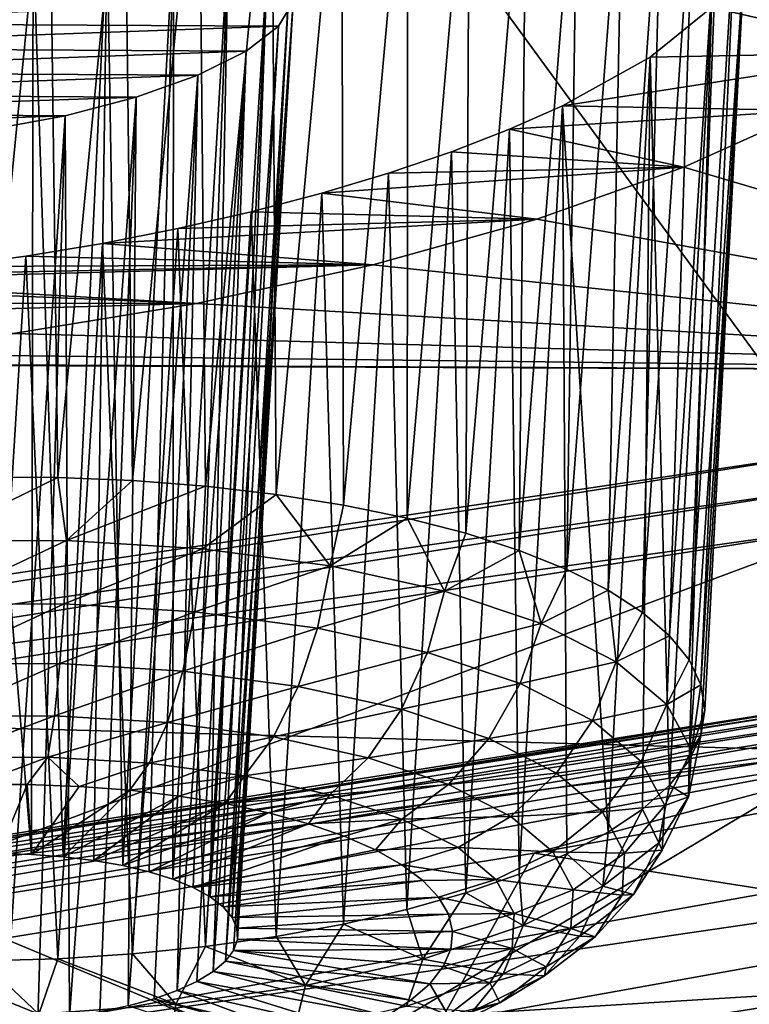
# Model space of a CAD drawing. Header units: metres. Extents: x -90 to 304, y -90 to 74.
# Tile 203 of 256: x 266.22 to 267.67, y -7.03 to -5.08. Entities that reach past the tile are written whole.
import ezdxf

# ---------------------------------------------------------------- set-up
doc = ezdxf.new("R2010")
doc.units = ezdxf.units.M
doc.layers.add('solid_21662050_350', color=7, linetype='CONTINUOUS')

msp = doc.modelspace()

# ---------------------------------------------------------------- linework, layer by layer
at = {"layer": 'solid_21662050_350'}
for points in [[(267.931488, -0.381637, 226.11499), (264.268585, -1.075435, 228.043945), (267.823822, -5.941883, 232.982635)], [(264.268585, -1.075435, 228.043945), (263.459656, -6.631956, 234.899384), (267.823822, -5.941883, 232.982635)], [(266.429047, -4.630435, 183.586655), (266.576996, -4.621542, 183.628082), (266.44574, -5.996089, 183.204346)], [(266.576996, -4.621542, 183.628082), (266.590485, -6.00726, 183.241547), (266.44574, -5.996089, 183.204346)], [(266.576996, -4.621542, 183.628082), (266.721313, -4.617508, 183.683563), (266.590485, -6.00726, 183.241547)], [(266.721313, -4.617508, 183.683563), (266.730408, -6.023486, 183.292786), (266.590485, -6.00726, 183.241547)], [(266.721313, -4.617508, 183.683563), (266.859802, -4.618433, 183.752396), (266.730408, -6.023486, 183.292786)], [(266.859802, -4.618433, 183.752396), (266.863922, -6.044588, 183.357498), (266.730408, -6.023486, 183.292786)], [(266.859802, -4.618433, 183.752396), (266.990997, -4.624295, 183.833801), (266.863922, -6.044588, 183.357498)], [(266.279816, -4.643939, 183.559601), (266.429047, -4.630435, 183.586655), (266.297729, -5.990093, 183.181595)], [(266.429047, -4.630435, 183.586655), (266.44574, -5.996089, 183.204346), (266.297729, -5.990093, 183.181595)], [(266.990997, -4.624295, 183.833801), (266.989594, -6.070335, 183.434982), (266.863922, -6.044588, 183.357498)], [(266.990997, -4.624295, 183.833801), (267.113586, -4.635035, 183.926971), (266.989594, -6.070335, 183.434982)], [(267.113586, -4.635035, 183.926971), (267.106049, -6.100444, 183.524384), (266.989594, -6.070335, 183.434982)], [(267.113586, -4.635035, 183.926971), (267.226379, -4.650539, 184.030945), (267.106049, -6.100444, 183.524384)], [(265.983429, -4.683663, 183.547791), (266.279816, -4.643939, 183.559601), (266.148071, -5.989339, 183.173538)], [(266.279816, -4.643939, 183.559601), (266.297729, -5.990093, 183.181595), (266.148071, -5.989339, 183.173538)], [(267.226379, -4.650539, 184.030945), (267.212036, -6.134587, 183.624725), (267.106049, -6.100444, 183.524384)], [(267.226379, -4.650539, 184.030945), (267.328217, -4.670632, 184.144608), (267.212036, -6.134587, 183.624725)], [(267.328217, -4.670632, 184.144608), (267.306335, -6.172388, 183.734894), (267.212036, -6.134587, 183.624725)], [(267.328217, -4.670632, 184.144608), (267.418091, -4.695103, 184.266785), (267.306335, -6.172388, 183.734894)], [(267.418091, -4.695103, 184.266785), (267.387939, -6.213434, 183.853714), (267.306335, -6.172388, 183.734894)], [(267.418091, -4.695103, 184.266785), (267.495178, -4.723707, 184.39624), (267.387939, -6.213434, 183.853714)], [(267.495178, -4.723707, 184.39624), (267.455963, -6.257275, 183.979858), (267.387939, -6.213434, 183.853714)], [(267.495178, -4.723707, 184.39624), (267.558685, -4.75613, 184.531631), (267.455963, -6.257275, 183.979858)], [(267.558685, -4.75613, 184.531631), (267.509674, -6.303431, 184.111938), (267.455963, -6.257275, 183.979858)], [(267.558685, -4.75613, 184.531631), (267.608093, -4.792055, 184.671631), (267.509674, -6.303431, 184.111938)], [(267.608093, -4.792055, 184.671631), (267.548462, -6.351395, 184.248535), (267.509674, -6.303431, 184.111938)], [(267.608093, -4.792055, 184.671631), (267.642944, -4.831112, 184.814789), (267.548462, -6.351395, 184.248535)], [(267.642944, -4.831112, 184.814789), (267.571899, -6.400643, 184.388123), (267.548462, -6.351395, 184.248535)], [(267.642944, -4.831112, 184.814789), (267.662903, -4.872916, 184.959747), (267.571899, -6.400643, 184.388123)], [(267.662903, -4.872916, 184.959747), (267.579742, -6.450634, 184.529205), (267.571899, -6.400643, 184.388123)], [(267.662903, -4.872916, 184.959747), (267.657776, -4.963108, 185.249359), (267.579742, -6.450634, 184.529205)], [(266.395813, -4.912799, 184.466095), (266.249084, -4.918561, 184.415115), (266.308655, -6.741299, 183.921295)], [(266.395813, -4.912799, 184.466095), (266.308655, -6.741299, 183.921295), (266.369385, -6.748651, 183.944412)], [(266.395813, -4.912799, 184.466095), (266.369385, -6.748651, 183.944412), (266.426453, -6.758633, 183.974777)], [(266.527161, -4.919185, 184.549133), (266.395813, -4.912799, 184.466095), (266.426453, -6.758633, 183.974777)], [(266.249084, -4.918561, 184.415115), (266.096832, -4.935926, 184.399109), (266.24527, -6.736704, 183.905853)], [(266.249084, -4.918561, 184.415115), (266.24527, -6.736704, 183.905853), (266.308655, -6.741299, 183.921295)], [(266.527161, -4.919185, 184.549133), (266.426453, -6.758633, 183.974777), (266.478851, -6.771071, 184.011887)], [(266.527161, -4.919185, 184.549133), (266.478851, -6.771071, 184.011887), (266.525696, -6.785763, 184.055115)], [(266.63501, -4.937315, 184.659027), (266.527161, -4.919185, 184.549133), (266.525696, -6.785763, 184.055115)], [(266.096832, -4.935926, 184.399109), (266.180328, -6.734943, 183.898315), (266.24527, -6.736704, 183.905853)], [(266.63501, -4.937315, 184.659027), (266.525696, -6.785763, 184.055115), (266.566193, -6.802446, 184.103683)], [(266.63501, -4.937315, 184.659027), (266.566193, -6.802446, 184.103683), (266.599609, -6.820838, 184.156799)], [(266.713043, -4.966039, 184.789078), (266.63501, -4.937315, 184.659027), (266.599609, -6.820838, 184.156799)], [(266.713043, -4.966039, 184.789078), (266.599609, -6.820838, 184.156799), (266.625427, -6.840626, 184.213547)], [(266.713043, -4.966039, 184.789078), (266.625427, -6.840626, 184.213547), (266.643188, -6.86147, 184.272934)], [(266.756927, -5.00359, 184.931427), (266.713043, -4.966039, 184.789078), (266.643188, -6.86147, 184.272934)], [(267.657776, -4.963108, 185.249359), (267.593109, -5.059128, 185.529251), (267.548431, -6.550657, 184.809586)], [(267.657776, -4.963108, 185.249359), (267.548431, -6.550657, 184.809586), (267.571899, -6.500823, 184.670197)], [(267.657776, -4.963108, 185.249359), (267.571899, -6.500823, 184.670197), (267.579742, -6.450634, 184.529205)], [(266.756927, -5.00359, 184.931427), (265.597839, -5.090058, 184.661179), (265.691925, -5.042747, 184.55278)], [(266.764313, -5.047742, 185.077774), (265.597839, -5.090058, 184.661179), (266.756927, -5.00359, 184.931427)], [(266.756927, -5.00359, 184.931427), (266.643188, -6.86147, 184.272934), (266.652557, -6.88302, 184.333984)], [(266.756927, -5.00359, 184.931427), (266.652557, -6.88302, 184.333984), (266.653412, -6.904891, 184.395599)], [(266.764313, -5.047742, 185.077774), (266.756927, -5.00359, 184.931427), (266.653412, -6.904891, 184.395599)], [(266.764313, -5.047742, 185.077774), (266.734955, -5.095927, 185.21965), (265.597839, -5.090058, 184.661179)], [(266.764313, -5.047742, 185.077774), (266.629639, -6.948143, 184.516449), (266.734955, -5.095927, 185.21965)], [(266.764313, -5.047742, 185.077774), (266.645721, -6.926727, 184.456787), (266.629639, -6.948143, 184.516449)], [(266.764313, -5.047742, 185.077774), (266.653412, -6.904891, 184.395599), (266.645721, -6.926727, 184.456787)], [(267.593109, -5.059128, 185.529251), (268.12027, -5.033998, 185.720337), (267.984314, -5.147539, 186.022659)], [(267.471497, -5.157291, 185.788727), (267.593109, -5.059128, 185.529251), (267.984314, -5.147539, 186.022659)], [(267.471497, -5.157291, 185.788727), (267.509644, -6.599591, 184.945831), (267.593109, -5.059128, 185.529251)], [(267.548431, -6.550657, 184.809586), (267.593109, -5.059128, 185.529251), (267.509644, -6.599591, 184.945831)], [(265.597839, -5.090058, 184.661179), (266.734955, -5.095927, 185.21965), (265.534241, -5.139066, 184.789474)], [(266.670624, -5.145404, 185.34903), (265.534241, -5.139066, 184.789474), (266.734955, -5.095927, 185.21965)], [(266.605408, -6.968776, 184.573578), (266.734955, -5.095927, 185.21965), (266.629639, -6.948143, 184.516449)], [(266.670624, -5.145404, 185.34903), (266.734955, -5.095927, 185.21965), (266.605408, -6.968776, 184.573578)], [(265.504974, -5.186944, 184.930328), (265.534241, -5.139066, 184.789474), (266.670624, -5.145404, 185.34903)], [(265.504974, -5.186944, 184.930328), (266.670624, -5.145404, 185.34903), (266.57489, -5.193332, 185.458435)], [(266.670624, -5.145404, 185.34903), (266.573425, -6.988276, 184.627213), (266.534302, -7.006299, 184.676407)], [(266.57489, -5.193332, 185.458435), (266.670624, -5.145404, 185.34903), (266.534302, -7.006299, 184.676407)], [(266.670624, -5.145404, 185.34903), (266.605408, -6.968776, 184.573578), (266.573425, -6.988276, 184.627213)], [(267.297546, -5.253818, 186.017746), (267.984314, -5.147539, 186.022659), (267.78772, -5.263134, 186.302231)], [(267.471497, -5.157291, 185.788727), (267.984314, -5.147539, 186.022659), (267.297546, -5.253818, 186.017746)], [(267.471497, -5.157291, 185.788727), (267.297546, -5.253818, 186.017746), (267.387909, -6.692633, 185.202972)], [(267.471497, -5.157291, 185.788727), (267.387909, -6.692633, 185.202972), (267.455933, -6.64709, 185.077438)], [(267.471497, -5.157291, 185.788727), (267.455933, -6.64709, 185.077438), (267.509644, -6.599591, 184.945831)], [(265.504974, -5.186944, 184.930328), (266.57489, -5.193332, 185.458435), (265.51181, -5.230739, 185.075027)], [(265.51181, -5.230739, 185.075027), (266.57489, -5.193332, 185.458435), (266.453125, -5.236928, 185.541458)], [(266.57489, -5.193332, 185.458435), (266.488678, -7.022553, 184.720367), (266.437317, -7.036745, 184.758286)], [(266.453125, -5.236928, 185.541458), (266.57489, -5.193332, 185.458435), (266.437317, -7.036745, 184.758286)], [(266.57489, -5.193332, 185.458435), (266.534302, -7.006299, 184.676407), (266.488678, -7.022553, 184.720367)], [(265.51181, -5.230739, 185.075027), (266.453125, -5.236928, 185.541458), (265.554016, -5.267955, 185.215225)], [(265.554016, -5.267955, 185.215225), (266.453125, -5.236928, 185.541458), (266.312317, -5.273606, 185.593048)], [(266.312317, -5.273606, 185.593048), (266.453125, -5.236928, 185.541458), (266.321014, -7.058031, 184.813599)], [(266.453125, -5.236928, 185.541458), (266.381104, -7.048639, 184.789551), (266.321014, -7.058031, 184.813599)], [(266.453125, -5.236928, 185.541458), (266.437317, -7.036745, 184.758286), (266.381104, -7.048639, 184.789551)], [(267.297546, -5.253818, 186.017746), (267.78772, -5.263134, 186.302231), (267.192902, -5.300291, 186.117981)], [(267.297546, -5.253818, 186.017746), (267.192902, -5.300291, 186.117981), (267.211975, -6.775879, 185.430389)], [(267.192902, -5.300291, 186.117981), (267.78772, -5.263134, 186.302231), (267.537842, -5.37517, 186.544586)], [(267.297546, -5.253818, 186.017746), (267.211975, -6.775879, 185.430389), (267.306274, -6.73572, 185.32106)], [(267.297546, -5.253818, 186.017746), (267.306274, -6.73572, 185.32106), (267.387909, -6.692633, 185.202972)], [(267.537842, -5.37517, 186.544586), (267.78772, -5.263134, 186.302231), (268.906647, -5.780262, 188.682922)], [(265.554016, -5.267955, 185.215225), (266.312317, -5.273606, 185.593048), (265.629089, -5.296626, 185.343369)], [(265.629089, -5.296626, 185.343369), (266.312317, -5.273606, 185.593048), (266.160645, -5.301126, 185.609924)], [(266.160645, -5.301126, 185.609924), (266.312317, -5.273606, 185.593048), (266.193359, -7.06871, 184.838608)], [(266.312317, -5.273606, 185.593048), (266.258087, -7.064759, 184.830048), (266.193359, -7.06871, 184.838608)], [(266.312317, -5.273606, 185.593048), (266.321014, -7.058031, 184.813599), (266.258087, -7.064759, 184.830048)], [(267.192902, -5.300291, 186.117981), (267.537842, -5.37517, 186.544586), (267.077759, -5.344949, 186.207352)], [(267.192902, -5.300291, 186.117981), (267.077759, -5.344949, 186.207352), (267.105988, -6.812672, 185.529785)], [(267.192902, -5.300291, 186.117981), (267.105988, -6.812672, 185.529785), (267.211975, -6.775879, 185.430389)], [(267.077759, -5.344949, 186.207352), (267.537842, -5.37517, 186.544586), (266.953217, -5.387358, 186.284927)], [(267.077759, -5.344949, 186.207352), (266.953217, -5.387358, 186.284927), (266.989532, -6.845694, 185.618134)], [(267.077759, -5.344949, 186.207352), (266.989532, -6.845694, 185.618134), (267.105988, -6.812672, 185.529785)], [(266.820496, -5.427077, 186.34993), (267.537842, -5.37517, 186.544586), (267.246765, -5.477995, 186.73735)], [(266.953217, -5.387358, 186.284927), (267.537842, -5.37517, 186.544586), (266.820496, -5.427077, 186.34993)], [(267.246765, -5.477995, 186.73735), (267.537842, -5.37517, 186.544586), (268.906647, -5.780262, 188.682922)], [(266.953217, -5.387358, 186.284927), (266.820496, -5.427077, 186.34993), (266.863861, -6.874584, 185.694489)], [(266.953217, -5.387358, 186.284927), (266.863861, -6.874584, 185.694489), (266.989532, -6.845694, 185.618134)], [(266.820496, -5.427077, 186.34993), (267.246765, -5.477995, 186.73735), (266.680847, -5.463708, 186.401657)], [(266.820496, -5.427077, 186.34993), (266.680847, -5.463708, 186.401657), (266.730316, -6.899025, 185.758011)], [(266.820496, -5.427077, 186.34993), (266.730316, -6.899025, 185.758011), (266.863861, -6.874584, 185.694489)], [(266.386444, -5.526193, 186.463165), (267.246765, -5.477995, 186.73735), (266.921997, -5.568902, 186.875443)], [(266.535706, -5.49686, 186.439545), (267.246765, -5.477995, 186.73735), (266.386444, -5.526193, 186.463165)], [(266.680847, -5.463708, 186.401657), (267.246765, -5.477995, 186.73735), (266.535706, -5.49686, 186.439545)], [(266.680847, -5.463708, 186.401657), (266.535706, -5.49686, 186.439545), (266.590424, -6.91875, 185.807999)], [(266.680847, -5.463708, 186.401657), (266.590424, -6.91875, 185.807999), (266.730316, -6.899025, 185.758011)], [(266.921997, -5.568902, 186.875443), (267.246765, -5.477995, 186.73735), (268.906647, -5.780262, 188.682922)], [(266.535706, -5.49686, 186.439545), (266.386444, -5.526193, 186.463165), (266.445648, -6.933542, 185.843903)], [(266.535706, -5.49686, 186.439545), (266.445648, -6.933542, 185.843903), (266.590424, -6.91875, 185.807999)], [(266.386444, -5.526193, 186.463165), (266.921997, -5.568902, 186.875443), (266.234619, -5.551394, 186.47226)], [(266.386444, -5.526193, 186.463165), (266.234619, -5.551394, 186.47226), (266.297638, -6.94324, 185.865341)], [(266.386444, -5.526193, 186.463165), (266.297638, -6.94324, 185.865341), (266.445648, -6.933542, 185.843903)], [(266.234619, -5.551394, 186.47226), (266.921997, -5.568902, 186.875443), (266.081757, -5.572191, 186.46669)], [(266.234619, -5.551394, 186.47226), (266.081757, -5.572191, 186.46669), (266.14798, -6.947736, 185.872055)], [(266.234619, -5.551394, 186.47226), (266.14798, -6.947736, 185.872055), (266.297638, -6.94324, 185.865341)], [(265.779114, -5.599738, 186.411804), (266.921997, -5.568902, 186.875443), (266.572479, -5.645319, 186.954987)], [(265.929413, -5.588365, 186.446472), (266.921997, -5.568902, 186.875443), (265.779114, -5.599738, 186.411804)], [(266.081757, -5.572191, 186.46669), (266.921997, -5.568902, 186.875443), (265.929413, -5.588365, 186.446472)], [(266.572479, -5.645319, 186.954987), (266.921997, -5.568902, 186.875443), (268.906647, -5.780262, 188.682922)], [(265.632507, -5.606193, 186.363052), (266.572479, -5.645319, 186.954987), (264.43927, -5.642245, 185.930969)], [(265.779114, -5.599738, 186.411804), (266.572479, -5.645319, 186.954987), (265.632507, -5.606193, 186.363052)], [(264.43927, -5.642245, 185.930969), (266.572479, -5.645319, 186.954987), (264.636047, -5.698864, 186.20665)], [(264.636047, -5.698864, 186.20665), (266.572479, -5.645319, 186.954987), (266.209747, -5.704461, 186.972641)], [(266.209747, -5.704461, 186.972641), (266.572479, -5.645319, 186.954987), (268.906647, -5.780262, 188.682922)], [(265.846375, -5.744241, 186.927719), (266.209747, -5.704461, 186.972641), (268.906647, -5.780262, 188.682922)], [(265.493591, -5.763305, 186.821304), (265.846375, -5.744241, 186.927719), (268.906647, -5.780262, 188.682922)], [(264.461792, -6.439794, 188.642593), (265.369202, -5.764966, 186.767532), (268.906647, -5.780262, 188.682922)], [(265.369202, -5.764966, 186.767532), (265.493591, -5.763305, 186.821304), (268.906647, -5.780262, 188.682922)], [(264.461792, -6.439794, 188.642593), (268.906647, -5.780262, 188.682922), (267.867889, -6.532028, 190.771042)], [(267.856689, -6.006727, 233.029129), (267.823822, -5.941883, 232.982635), (263.459656, -6.631956, 234.899384)], [(267.856689, -6.006727, 233.029129), (263.459656, -6.631956, 234.899384), (263.487335, -6.697591, 234.94809)], [(267.883118, -6.08453, 233.055435), (267.856689, -6.006727, 233.029129), (263.487335, -6.697591, 234.94809)], [(266.039276, -6.116412, 183.1586), (266.148071, -5.989339, 183.173538), (266.297729, -5.990093, 183.181595)], [(266.315155, -6.114775, 183.164932), (266.039276, -6.116412, 183.1586), (266.297729, -5.990093, 183.181595)], [(266.315155, -6.114775, 183.164932), (266.297729, -5.990093, 183.181595), (266.44574, -5.996089, 183.204346)], [(266.315155, -6.114775, 183.164932), (266.44574, -5.996089, 183.204346), (266.590485, -6.00726, 183.241547)], [(266.584686, -6.131198, 183.221878), (266.315155, -6.114775, 183.164932), (266.590485, -6.00726, 183.241547)], [(266.584686, -6.131198, 183.221878), (266.590485, -6.00726, 183.241547), (266.730408, -6.023486, 183.292786)], [(266.837494, -6.165049, 183.327209), (266.584686, -6.131198, 183.221878), (266.730408, -6.023486, 183.292786)], [(266.837494, -6.165049, 183.327209), (266.730408, -6.023486, 183.292786), (266.863922, -6.044588, 183.357498)], [(266.837494, -6.165049, 183.327209), (266.863922, -6.044588, 183.357498), (266.989594, -6.070335, 183.434982)], [(263.509583, -6.776058, 234.976227), (267.883118, -6.08453, 233.055435), (263.487335, -6.697591, 234.94809)], [(263.550262, -7.696052, 234.626877), (267.883118, -6.08453, 233.055435), (263.509583, -6.776058, 234.976227)], [(263.550262, -7.696052, 234.626877), (267.930145, -7.002074, 232.69928), (267.883118, -6.08453, 233.055435)], [(267.063873, -6.215027, 183.476913), (266.837494, -6.165049, 183.327209), (266.989594, -6.070335, 183.434982)], [(267.063873, -6.215027, 183.476913), (266.989594, -6.070335, 183.434982), (267.106049, -6.100444, 183.524384)], [(267.063873, -6.215027, 183.476913), (267.106049, -6.100444, 183.524384), (267.212036, -6.134587, 183.624725)], [(266.045044, -6.241857, 183.171631), (266.039276, -6.116412, 183.1586), (266.315155, -6.114775, 183.164932)], [(266.045044, -6.241857, 183.171631), (266.315155, -6.114775, 183.164932), (266.310272, -6.240284, 183.177719)], [(266.310272, -6.240284, 183.177719), (266.315155, -6.114775, 183.164932), (266.584686, -6.131198, 183.221878)], [(266.310272, -6.240284, 183.177719), (266.584686, -6.131198, 183.221878), (266.569366, -6.256072, 183.232452)], [(266.569366, -6.256072, 183.232452), (266.584686, -6.131198, 183.221878), (266.837494, -6.165049, 183.327209)], [(267.255096, -6.279212, 183.665237), (267.063873, -6.215027, 183.476913), (267.212036, -6.134587, 183.624725)], [(267.255096, -6.279212, 183.665237), (267.212036, -6.134587, 183.624725), (267.306335, -6.172388, 183.734894)], [(266.569366, -6.256072, 183.232452), (266.837494, -6.165049, 183.327209), (266.812408, -6.288614, 183.333725)], [(266.812408, -6.288614, 183.333725), (266.837494, -6.165049, 183.327209), (267.063873, -6.215027, 183.476913)], [(267.255096, -6.279212, 183.665237), (267.306335, -6.172388, 183.734894), (267.387939, -6.213434, 183.853714)], [(266.812408, -6.288614, 183.333725), (267.063873, -6.215027, 183.476913), (267.030029, -6.336659, 183.477646)], [(267.030029, -6.336659, 183.477646), (267.063873, -6.215027, 183.476913), (267.255096, -6.279212, 183.665237)], [(267.40387, -6.355136, 183.884918), (267.255096, -6.279212, 183.665237), (267.387939, -6.213434, 183.853714)], [(267.40387, -6.355136, 183.884918), (267.387939, -6.213434, 183.853714), (267.455963, -6.257275, 183.979858)], [(266.045044, -6.241857, 183.171631), (266.310272, -6.240284, 183.177719), (266.052704, -6.35995, 183.215607)], [(266.310272, -6.240284, 183.177719), (266.302002, -6.358471, 183.221344), (266.052704, -6.35995, 183.215607)], [(266.310272, -6.240284, 183.177719), (266.569366, -6.256072, 183.232452), (266.302002, -6.358471, 183.221344)], [(266.569366, -6.256072, 183.232452), (266.545563, -6.373312, 183.272797), (266.302002, -6.358471, 183.221344)], [(266.569366, -6.256072, 183.232452), (266.812408, -6.288614, 183.333725), (266.545563, -6.373312, 183.272797)], [(267.40387, -6.355136, 183.884918), (267.455963, -6.257275, 183.979858), (267.509674, -6.303431, 184.111938)], [(267.030029, -6.336659, 183.477646), (267.255096, -6.279212, 183.665237), (267.213867, -6.398362, 183.658676)], [(267.213867, -6.398362, 183.658676), (267.255096, -6.279212, 183.665237), (267.40387, -6.355136, 183.884918)], [(266.812408, -6.288614, 183.333725), (266.773987, -6.4039, 183.367981), (266.545563, -6.373312, 183.272797)], [(266.812408, -6.288614, 183.333725), (267.030029, -6.336659, 183.477646), (266.773987, -6.4039, 183.367981)], [(267.504425, -6.439883, 184.127518), (267.40387, -6.355136, 183.884918), (267.509674, -6.303431, 184.111938)], [(267.504425, -6.439883, 184.127518), (267.509674, -6.303431, 184.111938), (267.548462, -6.351395, 184.248535)], [(267.030029, -6.336659, 183.477646), (266.978546, -6.449062, 183.503265), (266.773987, -6.4039, 183.367981)], [(267.030029, -6.336659, 183.477646), (267.213867, -6.398362, 183.658676), (266.978546, -6.449062, 183.503265)], [(270.291382, -6.349554, 230.886826), (265.975616, -7.122366, 233.033401), (270.29129, -6.490698, 230.83606)], [(267.930145, -7.002074, 232.69928), (265.975616, -7.122366, 233.033401), (270.291382, -6.349554, 230.886826)], [(267.213867, -6.398362, 183.658676), (267.40387, -6.355136, 183.884918), (267.356873, -6.471352, 183.869858)], [(269.408295, -6.349122, 232.33696), (269.053619, -7.018403, 232.301804), (267.241333, -6.734066, 233.406189)], [(268.026978, -6.524454, 233.07164), (269.408295, -6.349122, 232.33696), (267.241333, -6.734066, 233.406189)], [(267.356873, -6.471352, 183.869858), (267.40387, -6.355136, 183.884918), (267.504425, -6.439883, 184.127518)], [(267.504425, -6.439883, 184.127518), (267.548462, -6.351395, 184.248535), (267.571899, -6.400643, 184.388123)], [(266.052704, -6.35995, 183.215607), (266.302002, -6.358471, 183.221344), (266.061737, -6.463161, 183.287766)], [(266.302002, -6.358471, 183.221344), (266.290894, -6.461802, 183.29303), (266.061737, -6.463161, 183.287766)], [(266.302002, -6.358471, 183.221344), (266.545563, -6.373312, 183.272797), (266.290894, -6.461802, 183.29303)], [(266.545563, -6.373312, 183.272797), (266.51474, -6.475442, 183.340317), (266.290894, -6.461802, 183.29303)], [(266.545563, -6.373312, 183.272797), (266.773987, -6.4039, 183.367981), (266.51474, -6.475442, 183.340317)], [(268.101074, -6.396084, 233.270111), (268.068451, -6.418318, 233.195038), (263.666901, -7.115708, 235.132111)], [(263.694427, -7.094285, 235.209442), (268.101074, -6.396084, 233.270111), (263.666901, -7.115708, 235.132111)], [(268.138367, -6.397356, 233.346298), (268.101074, -6.396084, 233.270111), (263.694427, -7.094285, 235.209442)], [(263.725861, -7.096483, 235.288193), (268.138367, -6.397356, 233.346298), (263.694427, -7.094285, 235.209442)], [(263.725861, -7.096483, 235.288193), (268.177338, -6.422031, 233.417496), (268.138367, -6.397356, 233.346298)], [(266.773987, -6.4039, 183.367981), (266.724731, -6.503558, 183.427811), (266.51474, -6.475442, 183.340317)], [(266.773987, -6.4039, 183.367981), (266.978546, -6.449062, 183.503265), (266.724731, -6.503558, 183.427811)], [(267.213867, -6.398362, 183.658676), (267.151367, -6.507062, 183.673431), (266.978546, -6.449062, 183.503265)], [(267.213867, -6.398362, 183.658676), (267.356873, -6.471352, 183.869858), (267.151367, -6.507062, 183.673431)], [(267.552917, -6.530195, 184.383743), (267.504425, -6.439883, 184.127518), (267.571899, -6.400643, 184.388123)], [(267.552917, -6.530195, 184.383743), (267.571899, -6.400643, 184.388123), (267.579742, -6.450634, 184.529205)], [(268.068451, -6.418318, 233.195038), (268.04306, -6.462279, 233.12706), (263.645508, -7.159039, 235.062393)], [(263.666901, -7.115708, 235.132111), (268.068451, -6.418318, 233.195038), (263.645508, -7.159039, 235.062393)], [(263.725861, -7.096483, 235.288193), (263.758698, -7.122127, 235.362091), (268.177338, -6.422031, 233.417496)], [(268.177338, -6.422031, 233.417496), (263.758698, -7.122127, 235.362091), (268.214691, -6.467794, 233.477661)], [(263.392914, -7.090074, 190.448822), (264.461792, -6.439794, 188.642593), (267.867889, -6.532028, 190.771042)], [(266.978546, -6.449062, 183.503265), (266.91275, -6.545069, 183.552155), (266.724731, -6.503558, 183.427811)], [(266.978546, -6.449062, 183.503265), (267.151367, -6.507062, 183.673431), (266.91275, -6.545069, 183.552155)], [(267.356873, -6.471352, 183.869858), (267.504425, -6.439883, 184.127518), (267.453552, -6.552822, 184.103088)], [(267.453552, -6.552822, 184.103088), (267.504425, -6.439883, 184.127518), (267.552917, -6.530195, 184.383743)], [(267.552917, -6.530195, 184.383743), (267.579742, -6.450634, 184.529205), (267.571899, -6.500823, 184.670197)], [(268.04306, -6.462279, 233.12706), (268.026978, -6.524454, 233.07164), (263.631958, -7.220814, 235.005859)], [(263.645508, -7.159039, 235.062393), (268.04306, -6.462279, 233.12706), (263.631958, -7.220814, 235.005859)], [(263.758698, -7.122127, 235.362091), (266.023041, -6.833212, 234.492645), (268.214691, -6.467794, 233.477661)], [(268.214691, -6.467794, 233.477661), (266.023041, -6.833212, 234.492645), (268.283081, -7.776228, 234.939499)], [(266.061737, -6.463161, 183.287766), (266.290894, -6.461802, 183.29303), (266.071594, -6.54491, 183.383469)], [(266.290894, -6.461802, 183.29303), (266.277618, -6.543688, 183.388199), (266.071594, -6.54491, 183.383469)], [(266.290894, -6.461802, 183.29303), (266.51474, -6.475442, 183.340317), (266.277618, -6.543688, 183.388199)], [(267.356873, -6.471352, 183.869858), (267.285797, -6.57567, 183.871933), (267.151367, -6.507062, 183.673431)], [(267.356873, -6.471352, 183.869858), (267.453552, -6.552822, 184.103088), (267.285797, -6.57567, 183.871933)], [(269.053619, -7.018403, 232.301804), (270.29129, -6.490698, 230.83606), (265.975616, -7.263497, 232.98259)], [(265.975616, -7.122366, 233.033401), (265.975616, -7.263497, 232.98259), (270.29129, -6.490698, 230.83606)], [(266.51474, -6.475442, 183.340317), (266.478912, -6.555953, 183.430725), (266.277618, -6.543688, 183.388199)], [(266.51474, -6.475442, 183.340317), (266.724731, -6.503558, 183.427811), (266.478912, -6.555953, 183.430725)], [(266.724731, -6.503558, 183.427811), (266.667725, -6.581234, 183.509399), (266.478912, -6.555953, 183.430725)], [(266.724731, -6.503558, 183.427811), (266.91275, -6.545069, 183.552155), (266.667725, -6.581234, 183.509399)], [(267.151367, -6.507062, 183.673431), (267.071594, -6.598379, 183.708557), (266.91275, -6.545069, 183.552155)], [(267.151367, -6.507062, 183.673431), (267.285797, -6.57567, 183.871933), (267.071594, -6.598379, 183.708557)], [(267.547516, -6.622602, 184.643707), (267.571899, -6.500823, 184.670197), (267.548431, -6.550657, 184.809586)], [(267.547516, -6.622602, 184.643707), (267.552917, -6.530195, 184.383743), (267.571899, -6.500823, 184.670197)], [(263.392914, -7.090074, 190.448822), (267.867889, -6.532028, 190.771042), (266.659058, -7.254033, 192.776489)], [(263.631958, -7.220814, 235.005859), (268.026978, -6.524454, 233.07164), (265.030548, -7.089263, 234.392776)], [(268.026978, -6.524454, 233.07164), (267.241333, -6.734066, 233.406189), (265.030548, -7.089263, 234.392776)], [(266.659058, -7.254033, 192.776489), (267.867889, -6.532028, 190.771042), (270.24115, -7.142975, 194.676758)], [(267.453552, -6.552822, 184.103088), (267.552917, -6.530195, 184.383743), (267.500183, -6.639642, 184.349396)], [(267.500183, -6.639642, 184.349396), (267.552917, -6.530195, 184.383743), (267.547516, -6.622602, 184.643707)], [(266.071594, -6.54491, 183.383469), (266.277618, -6.543688, 183.388199), (266.133484, -6.598419, 183.494278)], [(266.277618, -6.543688, 183.388199), (266.237244, -6.598291, 183.498032), (266.133484, -6.598419, 183.494278)], [(266.277618, -6.543688, 183.388199), (266.339966, -6.602057, 183.512711), (266.237244, -6.598291, 183.498032)], [(266.277618, -6.543688, 183.388199), (266.478912, -6.555953, 183.430725), (266.339966, -6.602057, 183.512711)], [(266.91275, -6.545069, 183.552155), (266.836761, -6.618558, 183.621201), (266.667725, -6.581234, 183.509399)], [(266.91275, -6.545069, 183.552155), (267.071594, -6.598379, 183.708557), (266.836761, -6.618558, 183.621201)], [(267.453552, -6.552822, 184.103088), (267.376678, -6.65225, 184.091171), (267.285797, -6.57567, 183.871933)], [(267.453552, -6.552822, 184.103088), (267.500183, -6.639642, 184.349396), (267.376678, -6.65225, 184.091171)], [(267.547516, -6.622602, 184.643707), (267.548431, -6.550657, 184.809586), (267.509644, -6.599591, 184.945831)], [(266.478912, -6.555953, 183.430725), (266.440369, -6.609671, 183.538132), (266.339966, -6.602057, 183.512711)], [(266.478912, -6.555953, 183.430725), (266.667725, -6.581234, 183.509399), (266.440369, -6.609671, 183.538132)], [(266.667725, -6.581234, 183.509399), (266.53717, -6.621036, 183.573975), (266.440369, -6.609671, 183.538132)], [(266.667725, -6.581234, 183.509399), (266.62915, -6.63601, 183.619781), (266.53717, -6.621036, 183.573975)], [(266.667725, -6.581234, 183.509399), (266.836761, -6.618558, 183.621201), (266.62915, -6.63601, 183.619781)], [(267.285797, -6.57567, 183.871933), (267.195129, -6.66144, 183.891022), (267.071594, -6.598379, 183.708557)], [(267.285797, -6.57567, 183.871933), (267.376678, -6.65225, 184.091171), (267.195129, -6.66144, 183.891022)], [(266.237244, -6.598291, 183.498032), (266.180328, -6.734943, 183.898315), (266.133484, -6.598419, 183.494278)], [(266.237244, -6.598291, 183.498032), (266.24527, -6.736704, 183.905853), (266.180328, -6.734943, 183.898315)], [(266.339966, -6.602057, 183.512711), (266.24527, -6.736704, 183.905853), (266.237244, -6.598291, 183.498032)], [(266.440369, -6.609671, 183.538132), (266.24527, -6.736704, 183.905853), (266.339966, -6.602057, 183.512711)], [(266.440369, -6.609671, 183.538132), (266.308655, -6.741299, 183.921295), (266.24527, -6.736704, 183.905853)], [(266.53717, -6.621036, 183.573975), (266.308655, -6.741299, 183.921295), (266.440369, -6.609671, 183.538132)], [(267.071594, -6.598379, 183.708557), (266.979584, -6.666492, 183.761826), (266.836761, -6.618558, 183.621201)], [(267.071594, -6.598379, 183.708557), (267.195129, -6.66144, 183.891022), (266.979584, -6.666492, 183.761826)], [(267.488373, -6.713553, 184.897446), (267.509644, -6.599591, 184.945831), (267.455933, -6.64709, 185.077438)], [(267.547516, -6.622602, 184.643707), (267.509644, -6.599591, 184.945831), (267.488373, -6.713553, 184.897446)], [(266.53717, -6.621036, 183.573975), (266.369385, -6.748651, 183.944412), (266.308655, -6.741299, 183.921295)], [(266.62915, -6.63601, 183.619781), (266.369385, -6.748651, 183.944412), (266.53717, -6.621036, 183.573975)], [(266.836761, -6.618558, 183.621201), (266.715149, -6.654404, 183.674988), (266.62915, -6.63601, 183.619781)], [(266.836761, -6.618558, 183.621201), (266.794098, -6.675986, 183.738892), (266.715149, -6.654404, 183.674988)], [(266.836761, -6.618558, 183.621201), (266.979584, -6.666492, 183.761826), (266.794098, -6.675986, 183.738892)], [(267.494965, -6.728477, 184.599319), (267.547516, -6.622602, 184.643707), (267.488373, -6.713553, 184.897446)], [(267.500183, -6.639642, 184.349396), (267.547516, -6.622602, 184.643707), (267.494965, -6.728477, 184.599319)], [(266.62915, -6.63601, 183.619781), (266.426453, -6.758633, 183.974777), (266.369385, -6.748651, 183.944412)], [(266.715149, -6.654404, 183.674988), (266.426453, -6.758633, 183.974777), (266.62915, -6.63601, 183.619781)], [(267.500183, -6.639642, 184.349396), (267.420502, -6.73386, 184.322693), (267.376678, -6.65225, 184.091171)], [(267.377777, -6.799552, 185.135208), (267.455933, -6.64709, 185.077438), (267.387909, -6.692633, 185.202972)], [(267.377777, -6.799552, 185.135208), (267.488373, -6.713553, 184.897446), (267.455933, -6.64709, 185.077438)], [(267.500183, -6.639642, 184.349396), (267.494965, -6.728477, 184.599319), (267.420502, -6.73386, 184.322693)], [(266.715149, -6.654404, 183.674988), (266.478851, -6.771071, 184.011887), (266.426453, -6.758633, 183.974777)], [(266.794098, -6.675986, 183.738892), (266.478851, -6.771071, 184.011887), (266.715149, -6.654404, 183.674988)], [(266.979584, -6.666492, 183.761826), (266.86499, -6.700487, 183.810684), (266.794098, -6.675986, 183.738892)], [(266.979584, -6.666492, 183.761826), (266.926971, -6.727596, 183.889481), (266.86499, -6.700487, 183.810684)], [(266.979584, -6.666492, 183.761826), (267.090698, -6.723194, 183.925888), (266.926971, -6.727596, 183.889481)], [(267.195129, -6.66144, 183.891022), (267.090698, -6.723194, 183.925888), (266.979584, -6.666492, 183.761826)], [(267.195129, -6.66144, 183.891022), (267.278656, -6.731829, 184.092529), (267.090698, -6.723194, 183.925888)], [(267.376678, -6.65225, 184.091171), (267.278656, -6.731829, 184.092529), (267.195129, -6.66144, 183.891022)], [(267.376678, -6.65225, 184.091171), (267.420502, -6.73386, 184.322693), (267.278656, -6.731829, 184.092529)], [(266.794098, -6.675986, 183.738892), (266.525696, -6.785763, 184.055115), (266.478851, -6.771071, 184.011887)], [(266.86499, -6.700487, 183.810684), (266.525696, -6.785763, 184.055115), (266.794098, -6.675986, 183.738892)], [(266.86499, -6.700487, 183.810684), (266.566193, -6.802446, 184.103683), (266.525696, -6.785763, 184.055115)], [(266.926971, -6.727596, 183.889481), (266.566193, -6.802446, 184.103683), (266.86499, -6.700487, 183.810684)], [(267.377777, -6.799552, 185.135208), (267.387909, -6.692633, 185.202972), (267.306274, -6.73572, 185.32106)], [(266.979218, -6.756975, 183.974274), (266.566193, -6.802446, 184.103683), (266.926971, -6.727596, 183.889481)], [(267.090698, -6.723194, 183.925888), (266.979218, -6.756975, 183.974274), (266.926971, -6.727596, 183.889481)], [(267.090698, -6.723194, 183.925888), (267.165802, -6.786484, 184.107071), (266.979218, -6.756975, 183.974274)], [(267.278656, -6.731829, 184.092529), (267.165802, -6.786484, 184.107071), (267.090698, -6.723194, 183.925888)], [(267.43811, -6.815911, 184.843246), (267.488373, -6.713553, 184.897446), (267.377777, -6.799552, 185.135208)], [(267.494965, -6.728477, 184.599319), (267.43811, -6.815911, 184.843246), (267.415588, -6.817363, 184.557617)], [(267.494965, -6.728477, 184.599319), (267.415588, -6.817363, 184.557617), (267.420502, -6.73386, 184.322693)], [(267.494965, -6.728477, 184.599319), (267.488373, -6.713553, 184.897446), (267.43811, -6.815911, 184.843246)], [(267.241333, -6.734066, 233.406189), (266.87027, -7.399957, 233.361618), (265.030548, -7.089263, 234.392776)], [(267.241333, -6.734066, 233.406189), (269.053619, -7.018403, 232.301804), (266.87027, -7.399957, 233.361618)], [(267.278656, -6.731829, 184.092529), (267.318939, -6.806841, 184.305328), (267.165802, -6.786484, 184.107071)], [(267.219971, -6.877295, 185.347839), (267.306274, -6.73572, 185.32106), (267.211975, -6.775879, 185.430389)], [(267.219971, -6.877295, 185.347839), (267.377777, -6.799552, 185.135208), (267.306274, -6.73572, 185.32106)], [(267.420502, -6.73386, 184.322693), (267.318939, -6.806841, 184.305328), (267.278656, -6.731829, 184.092529)], [(267.420502, -6.73386, 184.322693), (267.415588, -6.817363, 184.557617), (267.318939, -6.806841, 184.305328)], [(266.979218, -6.756975, 183.974274), (266.599609, -6.820838, 184.156799), (266.566193, -6.802446, 184.103683)], [(267.021088, -6.788252, 184.063995), (266.599609, -6.820838, 184.156799), (266.979218, -6.756975, 183.974274)], [(267.165802, -6.786484, 184.107071), (267.021088, -6.788252, 184.063995), (266.979218, -6.756975, 183.974274)], [(267.165802, -6.786484, 184.107071), (267.052063, -6.821034, 184.157532), (267.021088, -6.788252, 184.063995)], [(267.165802, -6.786484, 184.107071), (267.202026, -6.853931, 184.298416), (267.052063, -6.821034, 184.157532)], [(267.219971, -6.877295, 185.347839), (267.211975, -6.775879, 185.430389), (267.105988, -6.812672, 185.529785)], [(267.318939, -6.806841, 184.305328), (267.202026, -6.853931, 184.298416), (267.165802, -6.786484, 184.107071)], [(267.021088, -6.788252, 184.063995), (266.625427, -6.840626, 184.213547), (266.599609, -6.820838, 184.156799)], [(267.052063, -6.821034, 184.157532), (266.625427, -6.840626, 184.213547), (267.021088, -6.788252, 184.063995)], [(267.331787, -6.898586, 185.071808), (267.377777, -6.799552, 185.135208), (267.219971, -6.877295, 185.347839)], [(267.331787, -6.898586, 185.071808), (267.43811, -6.815911, 184.843246), (267.377777, -6.799552, 185.135208)], [(267.052063, -6.821034, 184.157532), (266.643188, -6.86147, 184.272934), (266.625427, -6.840626, 184.213547)], [(267.071747, -6.854911, 184.253708), (266.643188, -6.86147, 184.272934), (267.052063, -6.821034, 184.157532)], [(267.021057, -6.943794, 185.527191), (267.105988, -6.812672, 185.529785), (266.989532, -6.845694, 185.618134)], [(267.021057, -6.943794, 185.527191), (267.219971, -6.877295, 185.347839), (267.105988, -6.812672, 185.529785)], [(267.202026, -6.853931, 184.298416), (267.071747, -6.854911, 184.253708), (267.052063, -6.821034, 184.157532)], [(267.318939, -6.806841, 184.305328), (267.314453, -6.883592, 184.521255), (267.202026, -6.853931, 184.298416)], [(267.415588, -6.817363, 184.557617), (267.314453, -6.883592, 184.521255), (267.318939, -6.806841, 184.305328)], [(267.415588, -6.817363, 184.557617), (267.362152, -6.899549, 184.786911), (267.314453, -6.883592, 184.521255)], [(267.331787, -6.898586, 185.071808), (267.362152, -6.899549, 184.786911), (267.43811, -6.815911, 184.843246)], [(267.415588, -6.817363, 184.557617), (267.43811, -6.815911, 184.843246), (267.362152, -6.899549, 184.786911)], [(266.023041, -6.833212, 234.492645), (266.070404, -8.130308, 235.929489), (268.283081, -7.776228, 234.939499)], [(267.071747, -6.854911, 184.253708), (266.652557, -6.88302, 184.333984), (266.643188, -6.86147, 184.272934)], [(267.079895, -6.889454, 184.351288), (266.652557, -6.88302, 184.333984), (267.071747, -6.854911, 184.253708)], [(267.021057, -6.943794, 185.527191), (266.989532, -6.845694, 185.618134), (266.863861, -6.874584, 185.694489)], [(267.202026, -6.853931, 184.298416), (267.079895, -6.889454, 184.351288), (267.071747, -6.854911, 184.253708)], [(267.202026, -6.853931, 184.298416), (267.197968, -6.922943, 184.492569), (267.079895, -6.889454, 184.351288)], [(267.314453, -6.883592, 184.521255), (267.197968, -6.922943, 184.492569), (267.202026, -6.853931, 184.298416)], [(267.079895, -6.889454, 184.351288), (266.653412, -6.904891, 184.395599), (266.652557, -6.88302, 184.333984)], [(266.788666, -6.996494, 185.666351), (266.863861, -6.874584, 185.694489), (266.730316, -6.899025, 185.758011)], [(266.788666, -6.996494, 185.666351), (267.021057, -6.943794, 185.527191), (266.863861, -6.874584, 185.694489)], [(267.180115, -6.973323, 185.27623), (267.219971, -6.877295, 185.347839), (267.021057, -6.943794, 185.527191)], [(267.331787, -6.898586, 185.071808), (267.219971, -6.877295, 185.347839), (267.180115, -6.973323, 185.27623)], [(267.314453, -6.883592, 184.521255), (267.26532, -6.959134, 184.73201), (267.197968, -6.922943, 184.492569)], [(267.314453, -6.883592, 184.521255), (267.362152, -6.899549, 184.786911), (267.26532, -6.959134, 184.73201)], [(266.788666, -6.996494, 185.666351), (266.730316, -6.899025, 185.758011), (266.590424, -6.91875, 185.807999)], [(267.076385, -6.924231, 184.449066), (266.653412, -6.904891, 184.395599), (267.079895, -6.889454, 184.351288)], [(267.197968, -6.922943, 184.492569), (267.076385, -6.924231, 184.449066), (267.079895, -6.889454, 184.351288)], [(267.331787, -6.898586, 185.071808), (267.180115, -6.973323, 185.27623), (267.262207, -6.977262, 185.001755)], [(267.331787, -6.898586, 185.071808), (267.262207, -6.977262, 185.001755), (267.362152, -6.899549, 184.786911)], [(267.262207, -6.977262, 185.001755), (267.26532, -6.959134, 184.73201), (267.362152, -6.899549, 184.786911)], [(266.531708, -7.033369, 185.759979), (266.590424, -6.91875, 185.807999), (266.445648, -6.933542, 185.843903)], [(266.531708, -7.033369, 185.759979), (266.788666, -6.996494, 185.666351), (266.590424, -6.91875, 185.807999)], [(267.076385, -6.924231, 184.449066), (266.645721, -6.926727, 184.456787), (266.653412, -6.904891, 184.395599)], [(267.197968, -6.922943, 184.492569), (267.153809, -6.990866, 184.682068), (267.06131, -6.958804, 184.545807)], [(267.197968, -6.922943, 184.492569), (267.06131, -6.958804, 184.545807), (267.076385, -6.924231, 184.449066)], [(267.197968, -6.922943, 184.492569), (267.26532, -6.959134, 184.73201), (267.153809, -6.990866, 184.682068)], [(266.531708, -7.033369, 185.759979), (266.445648, -6.933542, 185.843903), (266.297638, -6.94324, 185.865341)], [(267.03479, -6.992737, 184.640305), (266.629639, -6.948143, 184.516449), (266.645721, -6.926727, 184.456787)], [(267.06131, -6.958804, 184.545807), (266.645721, -6.926727, 184.456787), (267.076385, -6.924231, 184.449066)], [(267.06131, -6.958804, 184.545807), (267.03479, -6.992737, 184.640305), (266.645721, -6.926727, 184.456787)], [(265.984192, -7.054638, 185.798141), (266.260071, -7.053001, 185.804489), (265.998352, -6.946982, 185.863998)], [(266.260071, -7.053001, 185.804489), (266.14798, -6.947736, 185.872055), (265.998352, -6.946982, 185.863998)], [(266.260071, -7.053001, 185.804489), (266.297638, -6.94324, 185.865341), (266.14798, -6.947736, 185.872055)], [(266.260071, -7.053001, 185.804489), (266.531708, -7.033369, 185.759979), (266.297638, -6.94324, 185.865341)], [(266.997223, -7.025604, 184.731354), (266.605408, -6.968776, 184.573578), (266.629639, -6.948143, 184.516449)], [(267.03479, -6.992737, 184.640305), (266.997223, -7.025604, 184.731354), (266.629639, -6.948143, 184.516449)], [(266.988892, -7.037251, 185.448639), (267.021057, -6.943794, 185.527191), (266.788666, -6.996494, 185.666351)], [(267.180115, -6.973323, 185.27623), (267.021057, -6.943794, 185.527191), (266.988892, -7.037251, 185.448639)], [(267.06131, -6.958804, 184.545807), (267.153809, -6.990866, 184.682068), (267.03479, -6.992737, 184.640305)], [(267.173462, -7.030563, 184.929489), (267.153809, -6.990866, 184.682068), (267.26532, -6.959134, 184.73201)], [(267.262207, -6.977262, 185.001755), (267.173462, -7.030563, 184.929489), (267.26532, -6.959134, 184.73201)], [(266.949036, -7.056993, 184.817825), (266.573425, -6.988276, 184.627213), (266.605408, -6.968776, 184.573578)], [(266.997223, -7.025604, 184.731354), (266.949036, -7.056993, 184.817825), (266.605408, -6.968776, 184.573578)], [(267.180115, -6.973323, 185.27623), (266.988892, -7.037251, 185.448639), (267.119629, -7.047513, 185.193893)], [(267.180115, -6.973323, 185.27623), (267.119629, -7.047513, 185.193893), (267.262207, -6.977262, 185.001755)], [(267.262207, -6.977262, 185.001755), (267.119629, -7.047513, 185.193893), (267.173462, -7.030563, 184.929489)], [(266.765472, -7.087913, 185.582428), (266.788666, -6.996494, 185.666351), (266.531708, -7.033369, 185.759979)], [(266.890869, -7.086507, 184.898621), (266.534302, -7.006299, 184.676407), (266.573425, -6.988276, 184.627213)], [(266.949036, -7.056993, 184.817825), (266.890869, -7.086507, 184.898621), (266.573425, -6.988276, 184.627213)], [(266.988892, -7.037251, 185.448639), (266.788666, -6.996494, 185.666351), (266.765472, -7.087913, 185.582428)], [(267.071198, -7.055092, 184.859634), (266.997223, -7.025604, 184.731354), (267.03479, -6.992737, 184.640305)], [(267.153809, -6.990866, 184.682068), (267.071198, -7.055092, 184.859634), (267.03479, -6.992737, 184.640305)], [(267.173462, -7.030563, 184.929489), (267.071198, -7.055092, 184.859634), (267.153809, -6.990866, 184.682068)], [(263.550262, -7.696052, 234.626877), (265.975616, -7.122366, 233.033401), (267.930145, -7.002074, 232.69928)], [(266.87027, -7.399957, 233.361618), (269.053619, -7.018403, 232.301804), (265.975616, -7.263497, 232.98259)], [(266.823456, -7.113777, 184.972733), (266.488678, -7.022553, 184.720367), (266.534302, -7.006299, 184.676407)], [(266.890869, -7.086507, 184.898621), (266.823456, -7.113777, 184.972733), (266.534302, -7.006299, 184.676407)], [(266.518463, -7.123362, 185.67244), (266.531708, -7.033369, 185.759979), (266.260071, -7.053001, 185.804489)], [(266.747589, -7.138458, 185.039215), (266.437317, -7.036745, 184.758286), (266.488678, -7.022553, 184.720367)], [(266.823456, -7.113777, 184.972733), (266.747589, -7.138458, 185.039215), (266.488678, -7.022553, 184.720367)], [(266.765472, -7.087913, 185.582428), (266.531708, -7.033369, 185.759979), (266.518463, -7.123362, 185.67244)], [(267.071198, -7.055092, 184.859634), (266.949036, -7.056993, 184.817825), (266.997223, -7.025604, 184.731354)], [(267.173462, -7.030563, 184.929489), (267.042419, -7.095135, 185.106094), (267.071198, -7.055092, 184.859634)], [(267.119629, -7.047513, 185.193893), (267.042419, -7.095135, 185.106094), (267.173462, -7.030563, 184.929489)]]:
    msp.add_3dface(points, dxfattribs=at)

doc.saveas('drawing.dxf')
